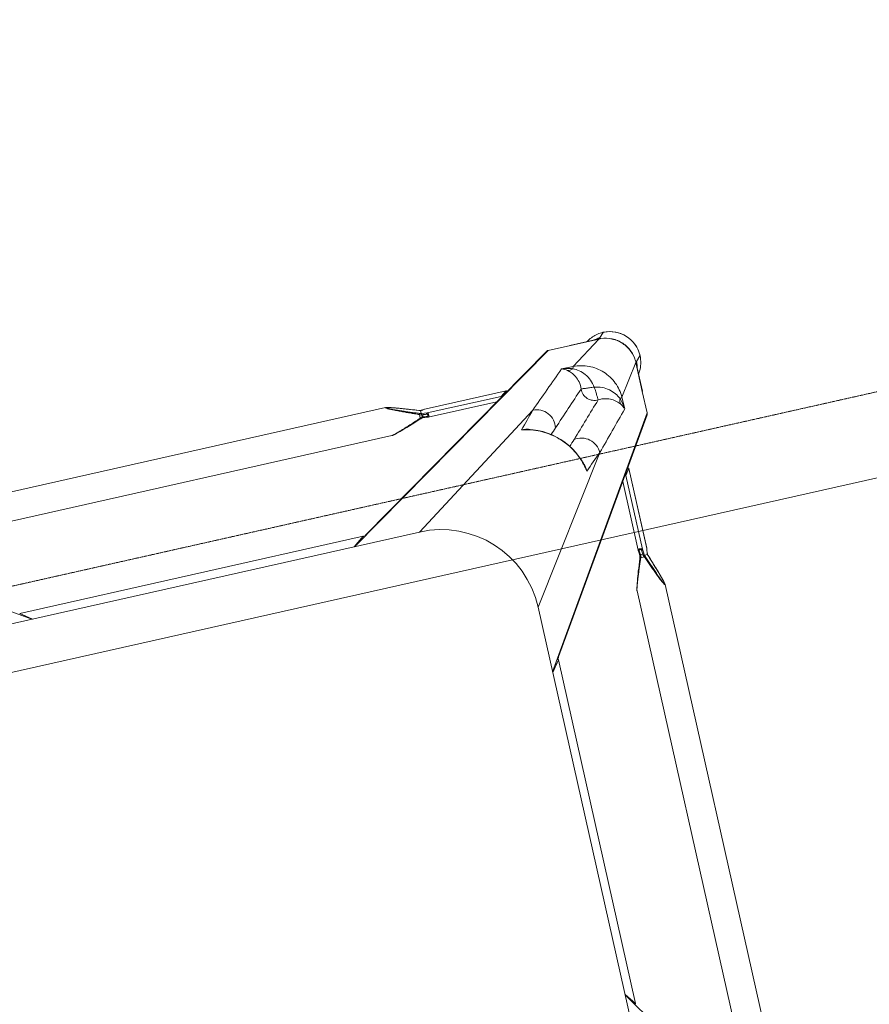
# Model space of a CAD drawing. Header units: metres. Extents: x 362935 to 596424, y 80601 to 172483.
# Tile 140 of 174: x 381239 to 381624, y 142664 to 143110. Entities that reach past the tile are written whole.
import ezdxf

# ---------------------------------------------------------------- set-up
doc = ezdxf.new("R2010")
doc.units = ezdxf.units.M
doc.linetypes.add('DASHED2', pattern=[9.525, 6.35, -3.175])
doc.layers.get('0').update_dxf_attribs({"color": 8, "lineweight": 5})
for name, color, linetype, lineweight in [('A1-WODDEN BATTEN', 8, 'Continuous', 5), ('FALSE CEILING', 8, 'Continuous', 5), ('FURNITURE', 8, 'Continuous', 5)]:
    doc.layers.add(name, color=color, linetype=linetype, lineweight=lineweight)

# ---------------------------------------------------------------- blocks, each defined once
blk = doc.blocks.new('FTV1-W2')
at = {"color": 0}
blk.add_lwpolyline([(0, -450), (0, 0), (2400, 0), (2400, -450)], close=True, dxfattribs=at)
at = {"layer": 'FURNITURE', "linetype": 'DASHED2', "ltscale": 0.06}
blk.add_lwpolyline([(2400, -412), (0, -412)], dxfattribs=at)
blk = doc.blocks.new('SV2W-A')
at = {"linetype": 'Continuous', "lineweight": 0}
for p, q in [((-364.11, 57.91), (-296.63, -47.09)), ((-296.63, -17.09), (-296.63, -227.09)), ((-354.97, -19.68), (-354.97, -224.51)), ((-341.97, -19.68), (-341.97, -224.51)), ((-300.37, -42.3), (-300.36, -42.33)), ((-300.37, -42.33), (-300.37, -201.86)), ((-300.36, -42.33), (-300.36, -201.86)), ((-300.36, -42.33), (-296.63, -47.36)), ((-296.63, -197.09), (-364.11, -302.09)), ((-296.63, -196.83), (-300.36, -201.86)), ((-300.75, -203.05), (-363.88, -301.28)), ((-300.36, -201.86), (-300.37, -201.88)), ((-354.97, -224.5), (-354.97, -224.5)), ((-354.65, -226.06), (-354.59, -226.29)), ((-354.59, -226.29), (-354.52, -226.52)), ((-354.52, -226.52), (-354.45, -226.77)), ((-354.45, -226.77), (-354.34, -227.15)), ((-354.34, -227.15), (-354.22, -227.55)), ((-342.72, -227.55), (-342.6, -227.15)), ((-342.6, -227.15), (-342.49, -226.77)), ((-342.49, -226.77), (-342.42, -226.52)), ((-342.42, -226.52), (-342.35, -226.29)), ((-342.35, -226.29), (-342.29, -226.06)), ((-342.29, -226.06), (-342.23, -225.84)), ((-341.97, -224.5), (-341.97, -224.5)), ((-296.63, -227.09), (-339.25, -289.28)), ((-354.22, -227.55), (-354.1, -227.96)), ((-354.1, -227.96), (-353.92, -228.54)), ((-353.92, -228.54), (-353.73, -229.13)), ((-353.73, -229.13), (-353.48, -229.91)), ((-353.48, -229.91), (-353.16, -230.89)), ((-353.16, -230.89), (-352.82, -231.92)), ((-344.12, -231.92), (-343.78, -230.89)), ((-343.78, -230.89), (-343.46, -229.91)), ((-343.46, -229.91), (-343.21, -229.14)), ((-343.21, -229.14), (-343.02, -228.54)), ((-343.02, -228.54), (-342.84, -227.96)), ((-342.84, -227.96), (-342.72, -227.55)), ((-352.82, -231.92), (-352.4, -233.19)), ((-352.4, -233.19), (-351.93, -234.54)), ((-351.93, -234.54), (-351.44, -235.98)), ((-351.44, -235.98), (-350.9, -237.52)), ((-345.88, -237.07), (-345.43, -235.77)), ((-345.43, -235.77), (-344.94, -234.35)), ((-344.94, -234.35), (-344.48, -233.01)), ((-344.48, -233.01), (-344.12, -231.92)), ((-350.9, -237.52), (-350.37, -239.03)), ((-350.4, -238.93), (-350.4, -238.93)), ((-350.27, -240.63), (-350.33, -241.16)), ((-350.32, -241.12), (-350.25, -240.53)), ((-350.25, -240.47), (-350.27, -240.63)), ((-350.25, -240.47), (-350.25, -240.53)), ((-350.19, -239.73), (-350.2, -239.96)), ((-350.18, -239.56), (-350.19, -239.73)), ((-350.18, -239.58), (-350.18, -239.58)), ((-350.17, -239.59), (-348.76, -239.59)), ((-348.68, -240.53), (-348.47, -242.31)), ((-348.55, -238.76), (-346.89, -238.76)), ((-347.12, -240.18), (-348.17, -240.18)), ((-347.09, -240.52), (-347.12, -240.18)), ((-347.02, -241.07), (-347.09, -240.52)), ((-346.76, -239.58), (-346.71, -239.41)), ((-346.58, -241.43), (-346.69, -240.47)), ((-346.58, -239.03), (-346.37, -238.44)), ((-346.37, -238.44), (-345.88, -237.07)), ((-350.45, -242.25), (-350.46, -242.32)), ((-350.46, -242.32), (-350.46, -242.37)), ((-350.46, -242.37), (-350.46, -279.44)), ((-350.33, -241.16), (-350.45, -242.25)), ((-350.45, -242.31), (-350.43, -242.12)), ((-350.45, -242.25), (-350.45, -279.43)), ((-350.43, -242.12), (-350.36, -241.52)), ((-350.36, -241.52), (-350.32, -241.12)), ((-348.47, -276.63), (-348.47, -242.31)), ((-346.92, -241.96), (-347.02, -241.07)), ((-346.49, -242.25), (-346.58, -241.43)), ((-346.48, -274.2), (-346.48, -242.37)), ((-326.63, -339.57), (-221.63, -272.09)), ((-325.82, -339.34), (-227.59, -276.22)), ((-251.63, -272.09), (-313.82, -314.71)), ((-251.63, -272.09), (-41.63, -272.09)), ((-226.42, -275.83), (-226.39, -275.82)), ((-221.36, -272.09), (-226.39, -275.82)), ((-226.39, -275.82), (-66.86, -275.82)), ((-226.39, -275.83), (-66.86, -275.83)), ((-71.89, -272.09), (-66.86, -275.82)), ((-71.63, -272.09), (33.37, -339.57)), ((-66.86, -275.82), (-66.84, -275.83)), ((-350.45, -279.43), (-350.46, -279.45)), ((-350.45, -279.43), (-348.47, -276.63)), ((-331.27, -284.72), (-331.09, -285.48)), ((-331.27, -284.72), (-331.27, -284.72)), ((-364.11, -312.09), (-364.11, -302.09)), ((-354.57, -306.1), (-354.49, -311.53)), ((-309.89, -306.58), (-309.26, -306.74)), ((-309.26, -306.73), (-309.26, -306.73)), ((-364.14, -312.15), (-364.14, -325.61)), ((-354.49, -311.53), (-364.11, -325.56)), ((-364.11, -325.56), (-364.11, -312.09)), ((-260.49, -320.96), (-262.02, -321.49)), ((-259.06, -320.46), (-260.49, -320.96)), ((-257.71, -320), (-259.06, -320.46)), ((-256.44, -319.58), (-257.71, -320)), ((-255.41, -319.24), (-256.44, -319.58)), ((-254.44, -318.92), (-255.41, -319.24)), ((-253.66, -318.67), (-254.44, -318.92)), ((-253.06, -318.48), (-253.66, -318.67)), ((-252.49, -318.3), (-253.06, -318.48)), ((-252.08, -318.18), (-252.49, -318.3)), ((-251.68, -318.06), (-252.08, -318.18)), ((-250.93, -317.84), (-251.17, -317.91)), ((-250.7, -317.78), (-250.93, -317.84)), ((-249.04, -317.43), (-44.21, -317.43)), ((-249.04, -317.43), (-249.04, -317.43)), ((-303.96, -325.92), (-301.17, -323.94)), ((-266.85, -323.94), (-301.17, -323.94)), ((-266.91, -321.94), (-298.74, -321.94)), ((-264.32, -324.23), (-266.85, -323.94)), ((-264.15, -322.26), (-266.79, -321.95)), ((-264.82, -322.57), (-264.41, -322.62)), ((-264.71, -323.24), (-264.71, -322.98)), ((-264.13, -324.25), (-264.32, -324.23)), ((-264.13, -325.63), (-264.13, -324.25)), ((-262.02, -321.49), (-263.47, -322)), ((-262.77, -322.15), (-263.3, -322.35)), ((-263.3, -322.35), (-263.3, -324.01)), ((-366.61, -328.09), (-364.48, -325.96)), ((-364.3, -325.76), (-364.5, -325.96)), ((-336.06, -329.95), (-350.1, -339.57)), ((-336.06, -329.95), (-330.64, -330.03)), ((-303.98, -325.92), (-266.91, -325.92)), ((-303.98, -325.92), (-303.96, -325.92)), ((-266.79, -325.92), (-303.96, -325.92)), ((-266.91, -325.92), (-266.85, -325.92)), ((-266.79, -325.91), (-266.85, -325.92)), ((-266.85, -325.92), (-266.79, -325.92)), ((-266.06, -325.82), (-266.79, -325.91)), ((-266.79, -325.92), (-266.22, -325.85)), ((-266.22, -325.85), (-265.66, -325.79)), ((-265.66, -325.78), (-266.06, -325.82)), ((-265.66, -325.79), (-265.01, -325.71)), ((-265.26, -325.73), (-265.66, -325.78)), ((-265.07, -325.71), (-265.26, -325.73)), ((-265.01, -325.71), (-265.07, -325.71)), ((-265.01, -325.71), (-264.86, -325.69)), ((-264.12, -325.64), (-264.12, -325.64)), ((-263.52, -325.84), (-262.25, -326.29)), ((-263.47, -325.86), (-263.47, -325.86)), ((-262.25, -326.29), (-260.92, -326.76)), ((-260.92, -326.76), (-259.66, -327.2)), ((-259.66, -327.2), (-258.27, -327.67)), ((-258.27, -327.67), (-256.97, -328.11)), ((-256.97, -328.11), (-255.92, -328.46)), ((-255.92, -328.46), (-254.92, -328.79)), ((-254.92, -328.79), (-254.12, -329.05)), ((-254.12, -329.05), (-253.36, -329.29)), ((-253.36, -329.29), (-252.77, -329.48)), ((-252.77, -329.48), (-252.21, -329.65)), ((-252.21, -329.65), (-251.81, -329.77)), ((-251.81, -329.77), (-251.42, -329.88)), ((-251.42, -329.88), (-251.17, -329.95)), ((-251.17, -329.95), (-250.93, -330.02)), ((-250.93, -330.02), (-250.7, -330.09)), ((-250.7, -330.09), (-250.48, -330.15)), ((-250.48, -330.15), (-250.27, -330.2)), ((-249.04, -330.43), (-249.04, -330.43)), ((-249.04, -330.43), (-44.21, -330.43)), ((-352.63, -342.07), (-350.5, -339.94)), ((-350.14, -339.61), (-350.5, -339.96)), ((-350.1, -339.57), (-326.63, -339.57)), ((-349.88, -339.64), (-350.1, -339.64)), ((-349.47, -339.63), (-349.25, -339.62)), ((-336.69, -339.61), (-348.3, -339.61))]:
    blk.add_line(p, q, dxfattribs=at)
for points in [[(-354.97, -224.5), (-354.97, -224.55), (-354.97, -224.6), (-354.96, -224.66), (-354.95, -224.73), (-354.95, -224.79), (-354.93, -224.86), (-354.92, -224.93), (-354.91, -225.01), (-354.89, -225.09), (-354.87, -225.17), (-354.85, -225.26)], [(-354.85, -225.26), (-354.83, -225.35), (-354.81, -225.44), (-354.79, -225.54), (-354.76, -225.64), (-354.74, -225.74), (-354.71, -225.84), (-354.65, -226.06)], [(-342.23, -225.84), (-342.2, -225.74), (-342.18, -225.64), (-342.15, -225.54), (-342.13, -225.44), (-342.11, -225.35), (-342.09, -225.26), (-342.07, -225.17), (-342.05, -225.09), (-342.04, -225.01), (-342.02, -224.93), (-342.01, -224.86), (-342, -224.79), (-341.99, -224.73), (-341.98, -224.66), (-341.97, -224.6), (-341.97, -224.55), (-341.97, -224.5)], [(-350.37, -239.03), (-350.3, -239.22), (-350.23, -239.41), (-350.18, -239.58)], [(-350.2, -239.96), (-350.22, -240.17), (-350.23, -240.36), (-350.25, -240.47)], [(-346.69, -240.47), (-346.71, -240.36), (-346.72, -240.17), (-346.74, -239.96), (-346.75, -239.73), (-346.76, -239.56)], [(-346.71, -239.41), (-346.64, -239.22), (-346.58, -239.03)], [(-346.48, -242.37), (-346.48, -242.33), (-346.49, -242.25)], [(-331.09, -285.48), (-330.45, -287.6), (-329.64, -289.68), (-328.68, -291.7), (-327.56, -293.64), (-326.29, -295.5), (-324.88, -297.26), (-323.35, -298.91), (-321.69, -300.44), (-319.92, -301.84), (-318.06, -303.1), (-316.11, -304.2), (-314.09, -305.16), (-312.01, -305.95), (-309.89, -306.58)], [(-251.17, -317.91), (-251.3, -317.95), (-251.68, -318.06)], [(-249.04, -317.43), (-249.08, -317.43), (-249.14, -317.44), (-249.2, -317.44), (-249.26, -317.45), (-249.33, -317.46), (-249.4, -317.47), (-249.47, -317.48), (-249.54, -317.5), (-249.62, -317.51), (-249.71, -317.53), (-249.79, -317.55), (-249.88, -317.57), (-249.97, -317.59), (-250.07, -317.62), (-250.17, -317.64), (-250.27, -317.67), (-250.37, -317.69), (-250.48, -317.72), (-250.7, -317.78)], [(-266.79, -321.95), (-266.87, -321.94), (-266.91, -321.94)], [(-263.97, -322.18), (-264.21, -322.26), (-264.23, -322.26)], [(-263.47, -322), (-263.72, -322.09), (-263.97, -322.18)], [(-264.86, -325.69), (-264.66, -325.68), (-264.45, -325.66)], [(-264.45, -325.66), (-264.22, -325.65), (-264.1, -325.64)], [(-264.12, -325.64), (-264.1, -325.65), (-263.91, -325.71)], [(-263.91, -325.71), (-263.71, -325.78), (-263.52, -325.84)], [(-250.27, -330.2), (-250.17, -330.23), (-250.07, -330.25), (-249.97, -330.27), (-249.88, -330.3), (-249.79, -330.32)], [(-249.79, -330.32), (-249.71, -330.34), (-249.62, -330.35), (-249.54, -330.37), (-249.47, -330.38), (-249.4, -330.4), (-249.33, -330.41), (-249.26, -330.42), (-249.2, -330.42), (-249.14, -330.43), (-249.08, -330.43), (-249.04, -330.43)]]:
    blk.add_lwpolyline(points, dxfattribs=at)
for centre, radius, start, end in [((-251.63, -227.09), 45, 180, 270), ((-375.07, -247.72), 26.2, 18.5694, 19.6049), ((-373.45, -247.18), 24.49, 18.051, 18.5687), ((-367.05, -238.9), 16.88, 357.0641, 357.6759), ((-323.68, -229.64), 26.98, 200.1485, 201.6429), ((-330, -229.53), 20.72, 206.4506, 208.295), ((-322.96, -250.38), 26.6, 154.3575, 155.5098), ((-311.23, -255.95), 39.59, 154.2603, 154.433), ((-1488.38, 986.1), 1716.72, 312.01918, 312.36216), ((-303.41, -278.11), 28.55, 188.6076, 192.8248), ((-315.37, -281.05), 16.32, 184.6716, 192.9875), ((-303.14, -278.05), 28.83, 192.8187, 193.4009), ((2352.86, -2757.36), 3652.24, 137.4859, 137.84284), ((-321.96, -282.77), 9.64, 196.6319, 205.2458), ((6239.67, -6642.73), 9132.92, 135.992162, 136.124366), ((533.51, -1130.99), 1199.48, 135.81604, 135.98775), ((-362.7, -302.04), 1.4, 147.3901, 150.7628), ((-1155.71, 558.24), 1199.74, 314.01228, 314.18381), ((-6615.6, 6210.58), 9058.45, 313.875091, 314.008381), ((857.79, -1369.78), 1576.66, 137.62265, 137.99608), ((-307.31, -297.42), 9.64, 244.8369, 253.365), ((-302.59, -278.59), 28.83, 256.6036, 257.3408), ((-305.59, -290.84), 16.31, 257.0122, 265.3188), ((-302.64, -278.86), 28.56, 257.3353, 261.3875), ((-2711.65, 2300.55), 3548.12, 312.14906, 312.5165), ((-352.78, -328.05), 13.87, 145.025, 177.2496), ((-350.56, -325.9), 13.92, 175.4148, 179.399), ((-350.5, -325.9), 13.98, 167.6002, 175.417), ((-254.63, -300.3), 25.74, 248.146, 249.0892), ((-254.08, -298.87), 27.27, 249.0791, 249.8493), ((-279.2, -289.39), 36.6, 295.327, 295.7487), ((-352.71, -328.06), 13.94, 177.2323, 182.568), ((-352.63, -328.09), 14, 179.9994, 270.0006), ((-352.6, -328.05), 14.05, 182.5915, 225.0299), ((-350.65, -325.9), 13.83, 179.4023, 180.2846), ((-350.13, -325.64), 14.01, 179.8531, 180.469), ((-350.12, -325.64), 14.02, 180.4691, 181.3029), ((-350.2, -325.51), 13.91, 180.2057, 180.3862), ((-350.19, -325.51), 13.92, 180.3862, 181.002), ((-264.14, -333.63), 7.98, 96.256, 96.6642), ((-263.43, -342.54), 16.92, 92.3246, 92.9034), ((-272.22, -350.42), 26.08, 70.3973, 71.9235), ((-352.59, -328.06), 14.05, 224.9701, 267.4085), ((-352.6, -328.17), 13.94, 267.432, 272.7677), ((-352.6, -328.21), 13.9, 272.7783, 294.1428), ((-350.18, -325.58), 14.02, 266.524, 268.3651), ((-350.05, -325.61), 13.96, 266.0899, 267.968), ((-350.18, -325.59), 14.02, 268.3649, 270.1468), ((-350.05, -325.64), 13.93, 267.9679, 269.7939), ((-350.43, -326.03), 13.91, 269.7212, 274.5867), ((-350.44, -325.96), 13.98, 274.583, 282.3998), ((-348.3, -363.51), 23.91, 90.0085, 90.5994), ((-352.59, -328.24), 13.87, 294.1743, 304.9746), ((-326.57, -338.16), 1.4, 299.2372, 302.6099)]:
    blk.add_arc(centre, radius, start, end, dxfattribs=at)
for centre, major_axis, ratio, start_param, end_param in [((-298.87, -42.33), (1.5, -0.03), 0.156004, 2.258002, 3.142127), ((-297.97, -44.21), (0, 1.01), 0.981142, 1.025708, 1.570796), ((-297.97, -199.97), (0, 1.01), 0.981142, -4.712389, -4.167288), ((-298.87, -201.86), (1.5, 0.03), 0.156004, 3.141059, 4.025198), ((-226.39, -274.33), (0.03, 1.5), 0.156004, -4.025183, -3.141059), ((-224.51, -273.43), (1.01, 0), 0.981142, -2.115885, -1.570796), ((-68.75, -273.43), (1.01, 0), 0.981142, -1.570796, -1.025696), ((-349.46, -279.43), (1, 0.02), 0.16329, -3.139768, -2.066031), ((-347.48, -276.63), (1, 0.02), 0.16329, 2.061212, 3.021519), ((-303.96, -324.92), (0.02, 1), 0.16329, -4.217155, -3.143418), ((-301.17, -322.94), (0.02, 1), 0.16329, -3.021519, -2.061212), ((-336.84, -329.64), (0, 10), 0.182662, -3.059139, -3.024736)]:
    blk.add_ellipse(centre, major_axis=major_axis, ratio=ratio, start_param=start_param, end_param=end_param, dxfattribs=at)
for points, start_tangent, end_tangent in [([(-300.83, -203.62), (-300.6, -202.81)], (-0.021147, 0.999776), (0.538874, 0.842386)), ([(-300.6, -202.81), (-299.96, -202.27)], (0.538874, 0.842386), (0.916171, 0.400787)), ([(-354.97, -224.5), (-354.97, -224.46), (-354.95, -224.41), (-354.93, -224.39)], (0.004076, 0.999992), (0.999938, -0.011158)), ([(-354.87, -225.17), (-354.91, -224.95), (-354.93, -224.78), (-354.94, -224.65), (-354.92, -224.57)], (-0.204521, 0.978862), (0.588159, 0.808745)), ([(-354.93, -224.39), (-354.89, -224.41), (-354.84, -224.45), (-354.78, -224.52), (-354.71, -224.62), (-354.55, -224.87), (-354.38, -225.19), (-354.19, -225.56), (-353.99, -225.95), (-353.79, -226.37), (-353.59, -226.8), (-353.17, -227.71), (-352.75, -228.66), (-352.32, -229.63), (-351.9, -230.61), (-351.47, -231.61), (-351.05, -232.62), (-350.21, -234.65), (-349.37, -236.7), (-348.55, -238.76)], (0.999986, 0.00525), (0.369432, -0.929258)), ([(-354.92, -224.57), (-354.9, -224.56)], (0.588159, 0.808745), (0.999962, -0.008751)), ([(-354.9, -224.56), (-354.86, -224.58), (-354.81, -224.63), (-354.75, -224.71), (-354.68, -224.81), (-354.53, -225.09), (-354.36, -225.42), (-354.18, -225.8), (-354, -226.2), (-353.81, -226.63), (-353.62, -227.07), (-353.23, -227.99), (-352.84, -228.93), (-352.45, -229.9), (-352.06, -230.87), (-351.68, -231.86), (-351.29, -232.86), (-350.52, -234.87), (-349.76, -236.9), (-349.01, -238.93)], (0.999989, 0.004587), (0.344509, -0.938783)), ([(-350.4, -238.93), (-351.68, -235.28), (-352.3, -233.47), (-352.9, -231.68), (-353.48, -229.91), (-354.02, -228.19), (-354.51, -226.56), (-354.71, -225.82), (-354.87, -225.17)], (-0.335384, 0.942082), (-0.204521, 0.978862)), ([(-346.89, -238.76), (-346.14, -236.79), (-345.4, -234.83), (-344.68, -232.88), (-343.98, -230.95), (-343.32, -229.07), (-343.01, -228.16), (-342.71, -227.27), (-342.45, -226.42), (-342.21, -225.63), (-342.12, -225.28), (-342.04, -224.96), (-341.99, -224.7), (-341.97, -224.5)], (0.359834, 0.933016), (-0.001112, 0.999999)), ([(-350.25, -240.53), (-350.24, -240.46), (-350.22, -240.25)], (0.116111, 0.993236), (0.086204, 0.996277)), ([(-350.22, -240.25), (-350.21, -240.13), (-350.19, -239.76)], (0.086204, 0.996277), (0.051277, 0.998684)), ([(-350.17, -239.59), (-350.18, -239.59), (-350.18, -239.58)], (-0.999997, 0.002385), (-0.335043, 0.942203)), ([(-348.55, -238.76), (-348.86, -238.88), (-349.01, -238.93)], (-0.938767, -0.344553), (-0.925511, -0.378721)), ([(-348.75, -239.58), (-348.75, -239.59), (-348.76, -239.59)], (-0.335488, -0.942045), (-1, -0.00066)), ([(-348.24, -239.35), (-348.42, -239.4), (-348.58, -239.46), (-348.7, -239.52), (-348.75, -239.58)], (-0.983623, -0.180239), (-0.33539, -0.942079)), ([(-348.75, -239.58), (-348.74, -239.84), (-348.68, -240.53)], (0.040503, -0.999179), (0.116382, -0.993204)), ([(-348.17, -240.18), (-348.35, -240.21), (-348.52, -240.29), (-348.63, -240.4), (-348.68, -240.53)], (-0.999304, -0.037304), (-0.11549, -0.993309)), ([(-348.24, -239.35), (-348.23, -239.58), (-348.17, -240.18)], (0.045036, -0.998985), (0.139178, -0.990267)), ([(-348.17, -240.18), (-347.96, -241.96)], (0.119949, -0.99278), (0.118392, -0.992967)), ([(-347.12, -240.18), (-347.14, -240), (-347.17, -239.35)], (-0.093423, 0.995627), (-0.027573, 0.99962)), ([(-347.17, -239.35), (-346.88, -239.44), (-346.79, -239.5), (-346.76, -239.56)], (0.983418, -0.181353), (0.047174, -0.998887)), ([(-347.12, -240.18), (-346.96, -240.2), (-346.83, -240.27), (-346.74, -240.36), (-346.69, -240.47)], (0.999291, -0.037637), (0.121036, -0.992648)), ([(-346.89, -238.76), (-346.75, -238.82), (-346.63, -238.87), (-346.59, -238.89), (-346.56, -238.91), (-346.55, -238.92), (-346.54, -238.93)], (0.935298, -0.353861), (-0.311242, -0.950331)), ([(-350.46, -242.37), (-350.45, -242.31)], (0.00041, 1), (0.227044, 0.973885)), ([(-347.96, -241.96), (-348.14, -241.99), (-348.31, -242.07), (-348.42, -242.18), (-348.47, -242.31)], (-0.999565, -0.029499), (-0.115609, -0.993295)), ([(-348.47, -242.31), (-348.37, -242.49), (-348.14, -242.64), (-347.82, -242.75), (-347.43, -242.8), (-347.05, -242.77), (-346.74, -242.68), (-346.63, -242.61), (-346.54, -242.54), (-346.5, -242.46), (-346.48, -242.37)], (0.227467, -0.973786), (0.002962, 0.999996)), ([(-347.96, -241.96), (-347.91, -242.13), (-347.79, -242.28), (-347.61, -242.4), (-347.38, -242.44), (-347.16, -242.4), (-347.01, -242.28), (-346.93, -242.13), (-346.92, -241.96)], (0.118387, -0.992968), (-0.113643, 0.993522)), ([(-346.92, -241.96), (-346.76, -241.98), (-346.62, -242.05), (-346.53, -242.14), (-346.49, -242.25)], (0.999559, -0.029703), (0.119096, -0.992883)), ([(-228.16, -276.29), (-227.35, -276.06)], (0.999776, -0.021147), (0.842386, 0.538874)), ([(-227.35, -276.06), (-226.81, -275.43)], (0.842386, 0.538874), (0.400807, 0.916163)), ([(-331.19, -285.53), (-331.39, -284.77), (-331.63, -282.38)], (-0.287117, 0.957895), (0.005292, 0.999986)), ([(-309.27, -306.64), (-316.82, -303.68), (-323.3, -298.77), (-328.22, -292.29), (-331.18, -284.73)], (-0.972791, 0.231685), (-0.231761, 0.972773)), ([(-339.25, -289.28), (-338.4, -292.87), (-336.11, -295.77), (-332.81, -297.44), (-329.14, -297.57)], (0.014825, -0.99989), (0.983095, 0.183098)), ([(-364.11, -302.09), (-363.92, -301.35)], (-0.021147, 0.999776), (0.488372, 0.872635)), ([(-354.57, -306.1), (-354.37, -306.73), (-353.28, -308.6)], (0.260301, -0.965527), (0.618447, -0.785826)), ([(-354.57, -306.11), (-354.43, -307.37), (-353.53, -311.13)], (0.0867, -0.996234), (0.319704, -0.947517)), ([(-313.82, -314.71), (-317.4, -313.86), (-320.31, -311.57), (-321.98, -308.28), (-322.11, -304.6)], (-0.99989, 0.014824), (0.183096, 0.983095)), ([(-306.92, -307.1), (-307.73, -307.07), (-310.07, -306.65)], (-0.999986, -0.005311), (-0.957888, 0.287143)), ([(-364.14, -312.15), (-364.11, -312.09)], (0.412197, 0.911095), (0.541795, 0.840511)), ([(-354.49, -311.53), (-354.36, -311.43), (-354.16, -311.33), (-353.53, -311.13)], (0.668755, 0.743483), (0.971581, 0.236707)), ([(-354.49, -311.53), (-352.98, -318.49), (-348.95, -324.41), (-343.02, -328.44), (-336.06, -329.95)], (0.01725, -0.999851), (0.999852, -0.017219)), ([(-353.53, -311.13), (-353.2, -309.83), (-353.28, -308.59)], (0.373525, 0.92762), (-0.238599, 0.971118)), ([(-353.53, -311.13), (-352, -313.69), (-349.7, -316.02), (-346.72, -317.78), (-343.29, -318.75)], (0.411135, -0.911574), (0.988934, -0.148359)), ([(-353.28, -308.6), (-351.91, -310.07), (-349.86, -311.51), (-347.1, -312.54), (-343.76, -312.75)], (0.62019, -0.784452), (0.995092, 0.098955)), ([(-343.76, -312.75), (-341.22, -313.11), (-339.05, -314.51), (-337.65, -316.68), (-337.29, -319.23)], (0.997201, 0.074771), (-0.074771, -0.997201)), ([(-343.29, -318.75), (-343.48, -316.61), (-343.56, -315.62), (-343.63, -314.74), (-343.7, -313.99), (-343.73, -313.4), (-343.74, -312.97), (-343.75, -312.84), (-343.76, -312.75)], (-0.130574, 0.991439), (-0.397057, 0.917794)), ([(-343.29, -318.75), (-342.32, -322.18), (-340.56, -325.16), (-338.23, -327.47), (-335.67, -328.99)], (0.14814, -0.988966), (0.911624, -0.411025)), ([(-343.29, -318.75), (-341.15, -318.94), (-340.16, -319.02), (-339.28, -319.1), (-338.53, -319.16), (-337.93, -319.2), (-337.51, -319.2), (-337.37, -319.21), (-337.29, -319.23)], (0.991435, -0.130599), (0.917848, -0.396932)), ([(-337.29, -319.23), (-337.08, -322.56), (-336.04, -325.32), (-334.61, -327.37), (-333.13, -328.74)], (-0.098992, -0.995088), (0.78457, -0.62004)), ([(-249.04, -317.43), (-249.23, -317.45), (-249.48, -317.5), (-249.78, -317.57), (-250.12, -317.66), (-250.87, -317.88), (-251.69, -318.14), (-252.54, -318.42), (-253.42, -318.72), (-255.23, -319.35), (-257.09, -320.02), (-258.97, -320.71), (-260.86, -321.42), (-262.77, -322.15)], (-0.999999, 0.001275), (-0.933497, -0.358586)), ([(-364.14, -324.81), (-364.21, -325.4), (-364.24, -325.6), (-364.27, -325.72)], (-0.105593, -0.994409), (-0.366739, -0.930324)), ([(-266.85, -323.94), (-267.02, -323.83), (-267.18, -323.61), (-267.29, -323.28), (-267.33, -322.89), (-267.31, -322.51), (-267.22, -322.2), (-267.15, -322.09), (-267.08, -322.01), (-267, -321.96), (-266.91, -321.94)], (-0.973769, 0.227537), (0.999998, 0.001913)), ([(-266.5, -323.42), (-266.66, -323.37), (-266.82, -323.25), (-266.93, -323.07), (-266.98, -322.84), (-266.93, -322.62), (-266.82, -322.47), (-266.66, -322.4), (-266.5, -322.38)], (-0.992967, 0.118395), (0.99353, -0.113571)), ([(-266.85, -323.94), (-266.72, -323.88), (-266.6, -323.77), (-266.53, -323.61), (-266.5, -323.42)], (0.993295, 0.115609), (0.029499, 0.999565)), ([(-266.79, -321.95), (-266.75, -321.96), (-266.63, -322.03)], (0.992883, -0.119095), (0.700914, -0.713246)), ([(-266.63, -322.03), (-266.59, -322.07), (-266.52, -322.22)], (0.700914, -0.713246), (0.282291, -0.959329)), ([(-266.52, -322.22), (-266.5, -322.38)], (0.282291, -0.959329), (0.029703, -0.999559)), ([(-266.5, -322.38), (-264.82, -322.57)], (0.993521, -0.113646), (0.993656, -0.112462)), ([(-264.41, -323.67), (-266.5, -323.42)], (-0.992731, 0.120357), (-0.992967, 0.118392)), ([(-263.54, -322.47), (-264.17, -322.75), (-264.71, -322.98)], (-0.903956, -0.427625), (-0.939721, -0.341942)), ([(-264.71, -322.98), (-264.48, -322.71), (-264.41, -322.62)], (0.667444, 0.74466), (0.662044, 0.749465)), ([(-264.71, -323.24), (-264.05, -323.61), (-263.3, -324.01)], (0.857811, -0.513965), (0.89551, -0.445042)), ([(-264.41, -323.67), (-264.71, -323.24)], (-0.5842, 0.81161), (-0.594033, 0.804441)), ([(-264.36, -322.56), (-264.41, -322.62)], (-0.522581, -0.85259), (-0.662043, -0.749465)), ([(-264.41, -323.67), (-264.29, -323.99), (-264.21, -324.19)], (0.584199, -0.81161), (0.839827, -0.542855)), ([(-264.23, -322.26), (-264.27, -322.29), (-264.28, -322.32), (-264.29, -322.36), (-264.31, -322.45), (-264.36, -322.56)], (-0.95039, -0.311061), (-0.522581, -0.85259)), ([(-264.21, -324.19), (-264.15, -324.23), (-264.14, -324.24), (-264.13, -324.25)], (0.839827, -0.542855), (-0.000004, -1)), ([(-263.3, -322.35), (-263.36, -322.21), (-263.41, -322.1), (-263.43, -322.06), (-263.45, -322.03), (-263.46, -322.01), (-263.47, -322)], (-0.353863, 0.935297), (-0.9503, -0.311336)), ([(-263.3, -324.01), (-263.41, -324.32), (-263.47, -324.47)], (-0.344552, -0.938767), (-0.378696, -0.925521)), ([(-263.47, -324.47), (-261.44, -325.22), (-259.41, -325.98), (-257.4, -326.75), (-256.4, -327.14), (-255.41, -327.53), (-254.43, -327.92), (-253.47, -328.31), (-252.52, -328.69), (-251.61, -329.08), (-251.17, -329.27), (-250.74, -329.46), (-250.34, -329.65), (-249.96, -329.82), (-249.63, -329.99), (-249.35, -330.15), (-249.25, -330.21), (-249.17, -330.27), (-249.12, -330.32), (-249.1, -330.36)], (0.938783, -0.344508), (-0.005917, -0.999982)), ([(-263.3, -324.01), (-261.24, -324.84), (-259.19, -325.67), (-257.15, -326.51), (-256.15, -326.94), (-255.15, -327.36), (-254.16, -327.79), (-253.19, -328.21), (-252.25, -328.63), (-251.34, -329.05), (-250.9, -329.26), (-250.49, -329.46), (-250.09, -329.65), (-249.73, -329.84), (-249.41, -330.02), (-249.16, -330.17), (-249.06, -330.24), (-248.99, -330.3), (-248.94, -330.35), (-248.93, -330.39)], (0.929258, -0.36943), (-0.007184, -0.999974)), ([(-364.27, -325.72), (-364.3, -325.76)], (-0.366739, -0.930324), (-0.707107, -0.707107)), ([(-364.14, -325.61), (-364.11, -325.56)], (0.545324, 0.838225), (0.677451, 0.735568)), ([(-351.03, -339.58), (-356.03, -338.32), (-360.24, -335.33), (-363.07, -331.01), (-364.14, -325.96)], (-0.99816, 0.060632), (-0.022737, 0.999741)), ([(-351, -339.54), (-356.02, -338.23), (-360.23, -335.19), (-363.05, -330.83), (-364.11, -325.75)], (-0.997672, 0.068188), (-0.017487, 0.999847)), ([(-335.67, -328.99), (-335.86, -329.62), (-335.96, -329.82), (-336.06, -329.95)], (-0.236709, -0.97158), (-0.743483, -0.668755)), ([(-335.67, -328.99), (-334.36, -328.66), (-333.13, -328.74)], (0.927588, 0.373604), (0.971005, -0.239059)), ([(-335.67, -328.99), (-334.42, -329.37), (-330.64, -330.03)], (0.947516, -0.319709), (0.996233, -0.086715)), ([(-333.13, -328.74), (-332.51, -329.19), (-330.64, -330.03)], (0.785832, -0.61844), (0.965483, -0.260466)), ([(-266.85, -325.92), (-266.91, -325.92)], (-0.973777, -0.227505), (-1, -0.000171)), ([(-264.29, -325.65), (-264.49, -325.66), (-265.01, -325.7)], (-0.998714, -0.050704), (-0.994039, -0.10903)), ([(-264.12, -325.64), (-264.12, -325.64), (-264.13, -325.63)], (-0.942053, 0.335465), (-0.000699, 1)), ([(-249.71, -330.33), (-250.36, -330.17), (-251.11, -329.97), (-252.73, -329.48), (-254.45, -328.94), (-256.22, -328.36), (-258.01, -327.76), (-259.82, -327.14), (-263.47, -325.86)], (-0.978676, 0.205408), (-0.942082, 0.335383)), ([(-249.3, -330.4), (-249.39, -330.39), (-249.71, -330.33)], (-0.995831, 0.091221), (-0.978676, 0.205408)), ([(-249.1, -330.36), (-249.15, -330.4), (-249.22, -330.4), (-249.3, -330.4)], (0.008398, -0.999965), (-0.995831, 0.091221)), ([(-248.93, -330.39), (-248.94, -330.41), (-248.97, -330.43), (-249.04, -330.43)], (0.010617, -0.999944), (-0.999988, -0.004823)), ([(-350.1, -339.57), (-350.14, -339.61)], (-0.710876, -0.703317), (-0.853614, -0.520906)), ([(-349.9, -339.64), (-349.81, -339.64), (-349.47, -339.63)], (0.999996, 0.002901), (0.999481, 0.032219)), ([(-349.25, -339.62), (-349.09, -339.62), (-348.55, -339.61)], (0.999498, 0.031694), (0.999947, 0.010313)), ([(-326.63, -339.57), (-325.89, -339.39)], (0.999776, -0.021147), (0.872635, 0.488372))]:
    blk.add_spline(points, degree=3, dxfattribs=dict(at, start_tangent=start_tangent, end_tangent=end_tangent))

msp = doc.modelspace()

# ---------------------------------------------------------------- linework, layer by layer
at = {"layer": 'A1-WODDEN BATTEN', "color": 8, "linetype": 'DASHED2', "ltscale": 0.3}
for radius, end in [(48676.64, 282.516053), (48726.64, 282.516537)]:
    msp.add_arc((372703.04, 191303.59), radius, 277.768382, end, dxfattribs=at)
at = {"layer": 'FALSE CEILING', "color": 18, "true_color": 0x000000}
msp.add_lwpolyline([(382598.58, 141535.12), (382598.58, 139821.27), (379171.51, 139821.25), (379171.89, 142837.79), (379319.32, 142861.8, 0.020729), (383300.29, 143573.97), (383470.63, 143611.9), (383470.63, 143571.47), (383620.63, 143571.47), (383620.63, 143646.47), (383739.14, 143673.53, 0.021462), (387773.63, 144792.77), (388428.2, 144982.67), (388085.14, 140635.5), (383764.12, 139665.42), (383764.12, 138928.8), (382698.58, 138928.8), (382698.58, 141455.1), (383470.63, 141625.22), (383470.63, 140712.02), (383620.63, 140712.02), (383620.63, 141764.8)], format="xyb", close=True, dxfattribs=at)

# ---------------------------------------------------------------- block references
at = {"layer": 'FURNITURE'}
for name, p, rotation in [('FTV1-W2', (380923.76, 143205.47), 12.66484600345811), ('SV2W-A', (381234.64, 142557.22), 192.6648460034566)]:
    msp.add_blockref(name, p, dxfattribs=dict(at, rotation=rotation))

doc.saveas('drawing.dxf')
